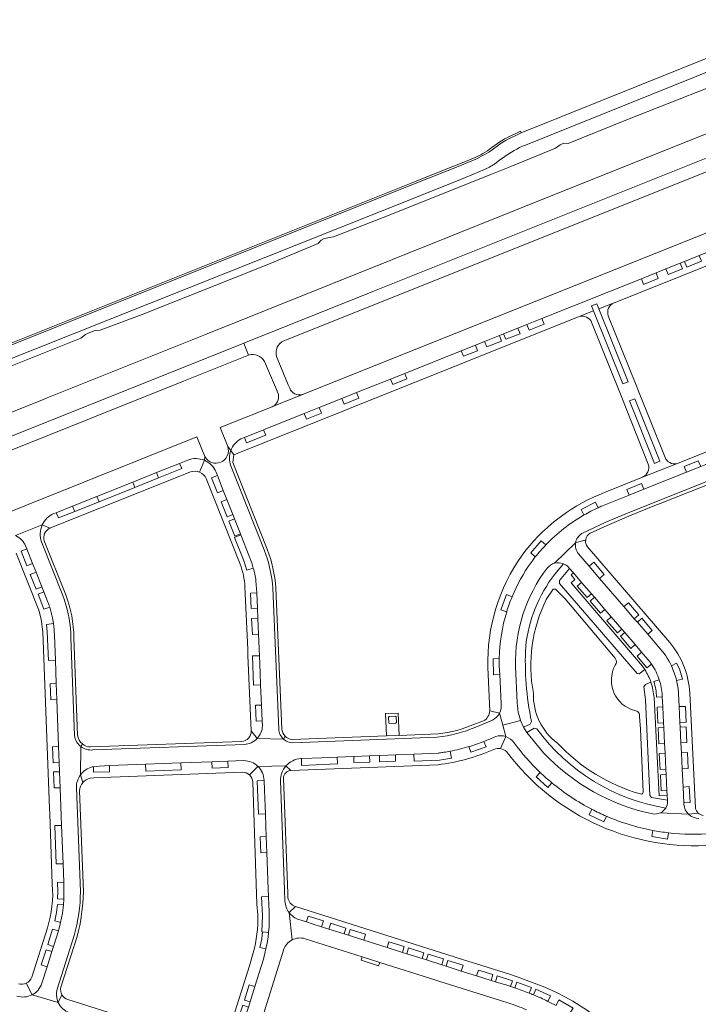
# Model space of a CAD drawing. Header units: metres. Extents: x 166325 to 190320, y 381923 to 404576.
# Tile 76 of 256: x 170906 to 171094, y 385986 to 386258. Entities that reach past the tile are written whole.
import ezdxf

# ---------------------------------------------------------------- set-up
doc = ezdxf.new("R2010")
doc.units = ezdxf.units.M
for name, color, linetype, lineweight in [('B-WE-VH-VERHARDING_ASFALT-GV', 8, 'Continuous', 18), ('B-WE-VH-VERHARDING_BETONSTRAATSTEEN-GV', 8, 'Continuous', 18), ('B-WE-VH-VERHARDING_HALFVERHARDING-GV', 8, 'Continuous', 18)]:
    doc.layers.add(name, color=color, linetype=linetype, lineweight=lineweight)

msp = doc.modelspace()

# ---------------------------------------------------------------- linework, layer by layer
at = {"layer": 'B-WE-VH-VERHARDING_ASFALT-GV', "flags": 128}
for points in [[(171291.711, 386326.181), (171290.472, 386325.763), (171133.668, 386262.607), (171044.558, 386226.757), (171040.393, 386224.755)], [(171045.7, 386223.414), (171135.284, 386259.473), (171292.099, 386322.571)], [(171144.193, 386235.357), (171142.755, 386238.628), (171023.76, 386191.038), (171003.483, 386182.928), (170967.741, 386168.634), (170969.099, 386165.327)], [(170978.852, 386169.283), (171076.025, 386208.115), (171144.193, 386235.357)], [(171030.882, 386219.037), (171027.532, 386217.696), (171014.751, 386212.597), (170899.955, 386166.713)], [(171037.14, 386218.16), (171038.669, 386219.289), (171039.655, 386220.017)], [(170899.386, 386162.774), (171016.058, 386209.228), (171029.116, 386214.431), (171034.389, 386216.646)], [(170951.066, 386158.111), (170969.099, 386165.327), (170967.741, 386168.634), (170870.184, 386129.617), (170785.923, 386095.988), (170793.496, 386091.496)], [(170980.484, 386156.108), (170980.089, 386157.066), (170976.865, 386164.949)], [(170973.496, 386163.544), (170976.801, 386155.757), (170977.195, 386154.845)], [(170794.853, 386095.602), (170951.066, 386158.111)], [(170975.648, 386151.018), (170976.165, 386151.225), (170984.321, 386154.489)]]:
    msp.add_lwpolyline(points, dxfattribs=at)
at = {"layer": 'B-WE-VH-VERHARDING_ASFALT-GV'}
for points in [[(171040.393, 386224.755, 0.0371003), (171038.605, 386223.651)], [(171036.173, 386221.856, -0.0524854), (171030.882, 386219.037)], [(171039.655, 386220.017, -0.0614953), (171045.7, 386223.414)], [(171034.389, 386216.646, 0.0412041), (171037.14, 386218.16)], [(170976.865, 386164.949, -0.3817975), (170978.852, 386169.283)], [(170969.099, 386165.327, -0.341396), (170973.496, 386163.544)], [(170977.195, 386154.845, -0.3573927), (170976.141, 386151.287)], [(170983.906, 386154.358, -0.367709), (170980.484, 386156.108)], [(170984.321, 386154.489, -0.0275631), (170983.906, 386154.358)], [(170976.141, 386151.287, -0.0470372), (170975.648, 386151.018)]]:
    msp.add_lwpolyline(points, format="xyb", dxfattribs=at)
at = {"layer": 'B-WE-VH-VERHARDING_BETONSTRAATSTEEN-GV', "flags": 128}
for points in [[(171040.393, 386224.755), (171044.558, 386226.757), (171044.341, 386227.238), (171040.394, 386225.334)], [(171038.666, 386224.31), (171035.821, 386222.262)], [(171036.173, 386221.856), (171038.605, 386223.651)], [(171030.706, 386219.527), (171027.319, 386218.165), (171025.325, 386217.351), (171014.599, 386213.052), (170914.003, 386172.822), (170901.585, 386167.856), (170900.164, 386167.288)], [(171150.31, 386213.707), (171149.536, 386215.488), (171147.773, 386219.862), (170984.321, 386154.489), (170976.165, 386151.225), (170975.648, 386151.018), (170961.235, 386145.252), (170963.331, 386139.974), (170964.154, 386138.911)], [(171077.804, 386186.441), (171081.865, 386188.066), (171084.594, 386189.157), (171088.548, 386190.739), (171089.738, 386191.215), (171093.841, 386192.856), (171096.398, 386193.879), (171100.477, 386195.511), (171117.706, 386202.403), (171121.819, 386204.048), (171129.263, 386207.025), (171133.36, 386208.664), (171138.523, 386210.755), (171145.766, 386213.645), (171146.127, 386213.771)], [(171064.558, 386177.533), (171064.01, 386178.899), (171065.49, 386179.449), (171066.026, 386178.111), (171070.249, 386179.772), (171149.209, 386211.344)], [(171094.476, 386191.277), (171090.359, 386189.652), (171089.738, 386191.215), (171088.548, 386190.739), (171089.173, 386189.186), (171085.224, 386187.581), (171084.594, 386189.157), (171081.865, 386188.066), (171082.501, 386186.495), (171078.4, 386184.881), (171077.804, 386186.441), (171050.235, 386175.413), (171050.864, 386173.868), (171046.768, 386172.234), (171046.151, 386173.78), (171043.615, 386172.765), (171044.225, 386171.228), (171040.305, 386169.666), (171039.691, 386171.195), (171038.524, 386170.729), (171039.137, 386169.197), (171035.049, 386167.555), (171034.423, 386169.088), (171031.873, 386168.068), (171032.462, 386166.507), (171028.589, 386164.982), (171027.979, 386166.511), (171012.318, 386160.246), (171012.937, 386158.722), (171009.022, 386157.152), (171008.411, 386158.683), (170999.004, 386154.92), (170999.643, 386153.368), (170995.525, 386151.711), (170994.907, 386153.281), (170988.639, 386150.774), (170989.261, 386149.211), (170985.144, 386147.553), (170984.517, 386149.125), (170973.26, 386144.613), (170973.883, 386143.116), (170968.548, 386141.039), (170967.995, 386142.51), (170966.935, 386142.092)], [(170966.935, 386142.092), (170967.995, 386142.51), (170973.26, 386144.613), (170984.517, 386149.125), (170988.639, 386150.774), (170994.907, 386153.281), (170999.004, 386154.92), (171008.411, 386158.683), (171012.318, 386160.246), (171027.979, 386166.511), (171031.873, 386168.068), (171034.423, 386169.088), (171038.524, 386170.729), (171039.691, 386171.195), (171043.615, 386172.765), (171046.151, 386173.78), (171050.235, 386175.413), (171077.804, 386186.441)], [(171070.249, 386179.772), (171066.026, 386178.111), (171074.118, 386157.918), (171072.672, 386157.325), (171064.558, 386177.533), (171060.639, 386175.991)], [(170964.154, 386138.911), (170964.976, 386137.686), (171060.639, 386175.991), (171064.558, 386177.533)], [(171076.374, 386156.94), (171068.646, 386176.21)], [(171064.034, 386174.375), (171071.814, 386154.907), (171072.18, 386153.992), (171079.728, 386135.105)], [(171166.82, 386166.89), (171087.57, 386135.227), (171078.102, 386131.489), (171067.621, 386127.284), (171066.113, 386126.679)], [(171168.164, 386164.041), (171165.349, 386162.921), (171159.788, 386160.696), (171142.297, 386153.7), (171138.175, 386152.051), (171128.502, 386148.182), (171118.324, 386144.111), (171109.486, 386140.576), (171105.359, 386138.925), (171094.232, 386134.474), (171090.291, 386132.898), (171078.521, 386128.19), (171074.422, 386126.55), (171067.018, 386123.589)], [(171084.38, 386136.977), (171077.016, 386155.34), (171076.374, 386156.94)], [(171067.018, 386123.589), (171074.422, 386126.55), (171073.781, 386128.137), (171077.869, 386129.791), (171078.521, 386128.19), (171090.291, 386132.898), (171089.671, 386134.498), (171093.574, 386136.025), (171094.232, 386134.474), (171105.359, 386138.925), (171104.729, 386140.51), (171108.841, 386142.132), (171109.486, 386140.576), (171118.324, 386144.111), (171117.603, 386145.912), (171127.797, 386149.965), (171128.502, 386148.182), (171138.175, 386152.051)], [(170956.857, 386136.188), (170956.964, 386137.247), (170954.813, 386142.683), (170860.398, 386104.911), (170856.539, 386103.37), (170858.202, 386099.103)], [(170964.154, 386138.911), (170963.331, 386139.974)], [(170956.964, 386137.247), (170956.857, 386136.188)], [(170964.976, 386137.686), (170964.154, 386138.911)], [(170974.259, 386111.645), (170964.749, 386135.556), (170964.976, 386137.686)], [(171119.727, 386139.846), (171074.636, 386121.885), (171067.942, 386119.031), (171061.331, 386115.902)], [(171063.634, 386116.001), (171068.354, 386118.19), (171074.946, 386121.016), (171081.53, 386123.643), (171083.003, 386124.231), (171098.378, 386130.368), (171099.892, 386130.972), (171116.271, 386137.51), (171118.483, 386138.186)], [(170915.205, 386121.437), (170915.872, 386121.703), (170920.361, 386123.496), (170927.111, 386126.18), (170937.051, 386130.171), (170943.597, 386132.778), (170950.008, 386135.353), (170952.264, 386136.251)], [(170952.264, 386136.251), (170950.008, 386135.353), (170950.607, 386133.891), (170944.185, 386131.323), (170937.641, 386128.707), (170927.698, 386124.732), (170920.967, 386122.041), (170916.484, 386120.248), (170915.872, 386121.703), (170915.205, 386121.437)], [(170955.555, 386132.882), (170956.857, 386136.188)], [(170964.193, 386134.687), (170973.434, 386111.446)], [(171078.102, 386131.489), (171087.57, 386135.227)], [(170911.97, 386118.301), (170914.105, 386117.4), (170953.056, 386132.964)], [(170965.203, 386120.014), (170964.744, 386121.194), (170963.167, 386120.562), (170961.513, 386124.69), (170963.085, 386125.309), (170962.072, 386127.847), (170960.516, 386127.221), (170958.872, 386131.341), (170960.454, 386131.99), (170960.087, 386132.92)], [(170960.087, 386132.92), (170960.454, 386131.99), (170962.072, 386127.847), (170963.085, 386125.309), (170964.744, 386121.194), (170965.203, 386120.014), (170966.847, 386115.882), (170966.968, 386115.576), (170969.303, 386109.669)], [(170957.375, 386131.168), (170966.735, 386107.498)], [(171061.925, 386121.061), (171061.108, 386122.542), (171065.104, 386124.608), (171065.858, 386123.08)], [(170911.97, 386118.301), (170904.566, 386115.386)], [(170914.105, 386117.4), (170911.97, 386118.301)], [(170970.398, 386106.39), (170968.631, 386105.786), (170967.644, 386108.681), (170965.229, 386114.874), (170966.968, 386115.576), (170966.847, 386115.882), (170965.276, 386115.247), (170963.617, 386119.376), (170965.203, 386120.014)], [(170917.694, 386098.745), (170911.793, 386113.61)], [(170918.475, 386099.012), (170912.55, 386113.906)], [(171051.347, 386112.776), (171050.095, 386113.909), (171047.18, 386110.566), (171048.45, 386109.449)], [(171053.795, 386107.723), (171059.588, 386113.348)], [(171059.588, 386113.348), (171062.393, 386114.218)], [(170904.738, 386110.53), (170911.014, 386094.698), (170911.691, 386092.224), (170912.172, 386088.77), (170913.992, 386039.861), (170914.048, 386038.361), (170914.772, 386018.91)], [(170912.452, 386099.773), (170911.9, 386101.161), (170910.291, 386100.519), (170908.66, 386104.618), (170910.262, 386105.278), (170909.334, 386107.61), (170907.756, 386106.977), (170906.118, 386111.076), (170907.695, 386111.729), (170907.395, 386112.481)], [(170907.395, 386112.481), (170907.695, 386111.729), (170909.334, 386107.61), (170910.262, 386105.278), (170911.9, 386101.161), (170912.452, 386099.773), (170913.576, 386096.949)], [(171072.981, 386095.704), (171066.256, 386103.518), (171063.374, 386106.867), (171060.37, 386110.358)], [(171060.37, 386110.358), (171063.374, 386106.867), (171064.656, 386107.962), (171067.541, 386104.62), (171066.256, 386103.518), (171072.981, 386095.704), (171074.268, 386096.791), (171077.119, 386093.465), (171075.852, 386092.368), (171076.698, 386091.385), (171077.982, 386092.495), (171080.842, 386089.145), (171079.552, 386088.068), (171082.563, 386084.57)], [(171085.658, 386085.801), (171062.912, 386112.265)], [(171057.626, 386106.648), (171057.941, 386106.282), (171058.983, 386105.071), (171061.27, 386102.412), (171063.997, 386099.241), (171064.824, 386098.281), (171067.709, 386094.927), (171069.485, 386092.863), (171072.418, 386089.453), (171073.207, 386088.537), (171076.091, 386085.184), (171077.889, 386083.094), (171079.614, 386081.09)], [(171073.207, 386088.537), (171072.418, 386089.453), (171071.166, 386088.457), (171068.274, 386091.815), (171069.485, 386092.863), (171067.709, 386094.927), (171066.535, 386093.869), (171063.616, 386097.246), (171064.824, 386098.281), (171063.997, 386099.241), (171062.786, 386098.193), (171060.052, 386101.389), (171061.27, 386102.412), (171058.983, 386105.071), (171058.352, 386104.473), (171059.426, 386103.224), (171058.414, 386102.334), (171078.119, 386079.221), (171078.773, 386078.268)], [(170972.924, 386062.733), (170972.874, 386064.075), (170971.167, 386063.992), (170970.982, 386068.426), (170972.674, 386068.481), (170972.598, 386070.197), (170972.43, 386074.094), (170970.487, 386074.009), (170970.16, 386082.05), (170972.104, 386082.085), (170971.832, 386088.094), (170970.136, 386088.028), (170969.927, 386092.414), (170971.667, 386092.486), (170971.541, 386095.247), (170969.845, 386095.169), (170969.673, 386099.409), (170971.359, 386099.489), (170971.125, 386102.879)], [(170971.125, 386102.879), (170971.359, 386099.489), (170971.541, 386095.247), (170971.667, 386092.486), (170971.832, 386088.094), (170972.104, 386082.085), (170972.291, 386077.346), (170972.43, 386074.094), (170972.598, 386070.197), (170972.674, 386068.481), (170972.874, 386064.075), (170972.924, 386062.733)], [(170912.452, 386099.773), (170910.841, 386099.139), (170912.453, 386095.031), (170914.048, 386095.586)], [(170913.576, 386096.949), (170912.452, 386099.773)], [(170968.093, 386101.155), (170968.846, 386083.835), (170968.916, 386082.226), (170969.822, 386061.384), (170971.447, 386059.186)], [(170977.457, 386061.808), (170975.821, 386100.783)], [(170978.331, 386061.914), (170976.668, 386100.817)], [(171040.545, 386094.306), (171038.893, 386094.859), (171040.457, 386099.066), (171042.03, 386098.442)], [(171082.563, 386084.57), (171079.552, 386088.068), (171076.698, 386091.385), (171075.852, 386092.368), (171072.981, 386095.704)], [(170911.869, 385991.478), (170913.326, 385996.063), (170911.712, 385996.573), (170913.046, 386000.782), (170914.669, 386000.288), (170915.116, 386001.694), (170913.513, 386002.193), (170914.842, 386006.436), (170916.476, 386005.971), (170917.085, 386008.317), (170915.471, 386008.73), (170915.932, 386011.111), (170916.179, 386013.319), (170917.852, 386013.177), (170917.966, 386014.806), (170916.254, 386014.853), (170916.277, 386017.005), (170916.236, 386019.374), (170917.925, 386019.434), (170917.733, 386024.571), (170915.838, 386024.5), (170915.436, 386035.126), (170917.338, 386035.163), (170916.947, 386045.608), (170915.274, 386045.534), (170915.105, 386049.966), (170916.782, 386050.034), (170916.687, 386052.58), (170915.016, 386052.483), (170914.851, 386056.931), (170916.523, 386056.974), (170916.036, 386070.004), (170914.358, 386069.951), (170914.21, 386074.371), (170915.871, 386074.415), (170915.63, 386080.857), (170913.728, 386080.774), (170913.394, 386088.773), (170913.174, 386090.8), (170915.096, 386091.005), (170914.83, 386092.559)], [(170914.83, 386092.559), (170915.096, 386091.005)], [(170919.864, 386088.474), (170919.918, 386087.034), (170920.932, 386060.035)], [(171080.65, 386079.743), (171079.319, 386078.806), (171076.665, 386082.042), (171077.889, 386083.094), (171076.091, 386085.184), (171074.875, 386084.125), (171071.994, 386087.493), (171073.207, 386088.537)], [(170915.367, 386087.935), (170915.462, 386085.367), (170915.63, 386080.857), (170915.871, 386074.415), (170916.036, 386070.004), (170916.523, 386056.974), (170916.687, 386052.58), (170916.782, 386050.034), (170916.947, 386045.608), (170917.338, 386035.163), (170917.733, 386024.571), (170917.925, 386019.434), (170918.001, 386017.392), (170917.966, 386014.806), (170917.852, 386013.177), (170917.569, 386010.865), (170917.085, 386008.317), (170916.476, 386005.971), (170915.116, 386001.694), (170914.669, 386000.288), (170913.326, 385996.063), (170911.869, 385991.478)], [(170921.783, 386060.157), (170920.755, 386087.052)], [(171079.614, 386081.09), (171077.889, 386083.094), (171076.665, 386082.042), (171079.319, 386078.806), (171080.65, 386079.743)], [(171038.99, 386068.904), (171038.603, 386076.906), (171036.875, 386076.865), (171036.769, 386081.301), (171038.479, 386081.318)], [(171038.479, 386081.318), (171036.769, 386081.301), (171036.875, 386076.865), (171038.603, 386076.906), (171038.486, 386079.325)], [(171087.542, 386075.298), (171089.171, 386075.658), (171088.36, 386078.508), (171087.552, 386080.079), (171086.118, 386079.322)], [(171035.336, 386078.834), (171035.83, 386066.905), (171038.53, 386066.214)], [(171038.486, 386079.325), (171038.603, 386076.906), (171038.99, 386068.904)], [(171043.523, 386068.101), (171043.472, 386069.178), (171042.997, 386079.156)], [(171082.778, 386075.463), (171081.247, 386074.945)], [(171081.308, 386070.543), (171082.746, 386043.323), (171084.971, 386043.414), (171084.902, 386044.799), (171083.322, 386044.72), (171083.067, 386049.134), (171084.682, 386049.215), (171084.608, 386050.7), (171083.011, 386050.621), (171082.761, 386055.033), (171084.388, 386055.114), (171084.252, 386057.856), (171082.661, 386057.777), (171082.426, 386062.213), (171084.031, 386062.293), (171083.967, 386063.569), (171082.366, 386063.489), (171082.146, 386067.896), (171083.748, 386067.976), (171083.611, 386070.72), (171082.039, 386070.635)], [(171082.039, 386070.635), (171083.611, 386070.72), (171083.591, 386071.126)], [(171083.591, 386071.126), (171083.611, 386070.72), (171083.748, 386067.976), (171083.967, 386063.569), (171084.031, 386062.293), (171084.252, 386057.856), (171084.388, 386055.114), (171084.608, 386050.7), (171084.682, 386049.215), (171084.902, 386044.799), (171084.971, 386043.414), (171085.034, 386042.15), (171085.052, 386041.787)], [(171089.598, 386041.016), (171089.58, 386041.395), (171089.363, 386045.78), (171089.112, 386050.867), (171088.895, 386055.267), (171088.76, 386058.009), (171088.543, 386062.396), (171088.479, 386063.684), (171088.261, 386068.097), (171088.084, 386071.704)], [(171088.084, 386071.704), (171088.261, 386068.097), (171090.002, 386068.078), (171090.162, 386063.781), (171088.479, 386063.684), (171088.543, 386062.396), (171090.231, 386062.487), (171090.438, 386058.088), (171088.76, 386058.009), (171088.895, 386055.267), (171090.579, 386055.348), (171090.802, 386050.941), (171089.112, 386050.867), (171089.363, 386045.78), (171091.036, 386045.89), (171091.269, 386041.477), (171089.58, 386041.395), (171089.598, 386041.016)], [(171092.836, 386039.935), (171091.235, 386071.778)], [(171038.53, 386066.214), (171035.83, 386066.905)], [(171034.095, 386064.105), (171031.664, 386063.185)], [(171031.959, 386062.38), (171036.606, 386064.279)], [(171040.314, 386059.731), (171039.43, 386062.943), (171038.53, 386066.214)], [(171038.53, 386066.214), (171039.43, 386062.943), (171044.39, 386064.229)], [(171050.753, 386055.26), (171046.92, 386059.871), (171046.131, 386060.902), (171045.223, 386062.379), (171044.39, 386064.229), (171039.43, 386062.943), (171040.314, 386059.731)], [(170971.447, 386059.186), (170969.822, 386061.384)], [(170967.096, 386058.395), (170925.379, 386056.876)], [(170971.447, 386059.186), (170978.802, 386059.014)], [(170979.208, 386059.875), (170978.802, 386059.014)], [(171021.534, 386060.471), (171010.77, 386060.051), (171007.273, 386059.914), (170981.201, 386058.896)], [(171021.274, 386059.598), (170981.373, 386058.035)], [(171030.084, 386056.97), (171030.568, 386055.401), (171034.818, 386056.951), (171034.238, 386058.403)], [(171038.814, 386056.405), (171040.314, 386059.731)], [(170922.65, 386056.989), (170922.608, 386049.202)], [(170923.115, 386057.707), (170922.65, 386056.989)], [(170967.955, 386057.587), (170926.021, 386056.059)], [(171024.875, 386055.699), (171025.214, 386053.759), (171021.959, 386053.267), (171014.965, 386052.942), (171014.853, 386054.909)], [(170925.817, 386051.334), (170926.143, 386051.377), (170927.821, 386051.6), (170930.574, 386051.702), (170940.567, 386052.075), (170950.31, 386052.439), (170958.971, 386052.762), (170963.387, 386052.927), (170967.799, 386053.091)], [(170967.799, 386053.091), (170963.387, 386052.927), (170963.443, 386051.227), (170959.037, 386051.053), (170958.971, 386052.762), (170950.31, 386052.439), (170950.392, 386050.519), (170940.626, 386050.178), (170940.567, 386052.075), (170930.574, 386051.702), (170930.625, 386050), (170926.203, 386049.857), (170926.143, 386051.377), (170925.817, 386051.334)], [(170983.559, 386053.661), (170983.728, 386053.668), (170989.329, 386053.891), (170993.637, 386054.063), (170998.187, 386054.245), (171002.6, 386054.42), (171005.348, 386054.53), (171009.739, 386054.705), (171014.853, 386054.909), (171021.565, 386055.177), (171021.748, 386055.2), (171021.931, 386055.224)], [(171014.853, 386054.909), (171009.739, 386054.705), (171009.801, 386052.986), (171005.373, 386052.803), (171005.348, 386054.53), (171002.6, 386054.42), (171002.67, 386052.699), (170998.243, 386052.537), (170998.187, 386054.245), (170993.637, 386054.063), (170993.671, 386052.162), (170983.779, 386051.757), (170983.728, 386053.668), (170983.559, 386053.661)], [(170971.7, 386051.509), (170969.338, 386049.119)], [(170979.447, 386051.644), (170971.7, 386051.509)], [(170979.447, 386051.644), (170980.827, 386050.407), (171021.531, 386051.973)], [(170980.827, 386050.407), (170979.447, 386051.644)], [(170922.608, 386049.202), (170923.181, 386047.02)], [(170925.245, 386048.24), (170926.253, 386048.345), (170967.293, 386049.891)], [(170973.405, 386047.639), (170973.505, 386044.965), (170973.672, 386040.535), (170973.754, 386038.331), (170973.886, 386034.845), (170973.989, 386032.099), (170974.156, 386027.67), (170974.538, 386017.511), (170974.615, 386015.535), (170974.716, 386013.091), (170974.778, 386011.578), (170974.816, 386010.664), (170974.778, 386007.065), (170974.629, 386005.56), (170974.511, 386004.364), (170974.226, 386002.604), (170973.869, 386001.047), (170973.215, 385998.189), (170970.821, 385990.561), (170969.497, 385986.342), (170969.047, 385984.908), (170967.729, 385980.709), (170967.025, 385978.463), (170965.72, 385974.306)], [(170969.267, 385991.072), (170970.821, 385990.561), (170973.215, 385998.189), (170973.869, 386001.047), (170972.219, 386001.399), (170972.73, 386003.761), (170972.98, 386005.714), (170972.79, 386005.732), (170972.906, 386010.279), (170972.712, 386015.4), (170974.615, 386015.535), (170974.538, 386017.511), (170974.156, 386027.67), (170972.448, 386027.585), (170972.285, 386032.032), (170973.989, 386032.099), (170973.886, 386034.845), (170973.754, 386038.331), (170971.858, 386038.241), (170971.468, 386047.533), (170973.405, 386047.639)], [(170977.919, 386047.469), (170979.032, 386017.311), (170979.172, 386014.178)], [(170979.978, 386015.232), (170979.918, 386016.341), (170978.762, 386048.267)], [(171053.073, 386046.942), (171051.957, 386045.682), (171048.649, 386048.649), (171049.802, 386049.848)], [(170922.556, 386016.858), (170921.463, 386045.543)], [(170923.379, 386016.796), (170922.344, 386044.774)], [(170970.274, 386047.145), (170971.419, 386013.377), (170971.643, 386010.403)], [(171068.119, 386037.714), (171067.392, 386036.198), (171063.37, 386038.121), (171064.117, 386039.619)], [(171090.861, 386038.269), (171082.999, 386038.617)], [(171093.537, 386038.599), (171090.861, 386038.269)], [(171080.94, 386033.804), (171080.673, 386032.126), (171085.051, 386031.393), (171085.322, 386033.133)], [(170980.338, 386011.04), (170982.05, 386012.713)], [(171054.478, 385988.832), (171053.105, 385989.485), (171051.051, 385990.393), (171044.459, 385992.905), (171041.62, 385993.877), (171031.922, 385996.943), (171030.036, 385997.54), (170982.05, 386012.713)], [(170980.338, 386011.04), (170981.12, 386003.484)], [(170983.048, 386009.11), (170985.081, 386008.464), (170985.581, 386010.071), (170989.8, 386008.741), (170989.314, 386007.121), (170991.313, 386006.488), (170991.838, 386008.099), (170996.04, 386006.765), (170995.549, 386005.147), (170996.752, 386004.766), (170997.247, 386006.381), (171001.472, 386005.043), (171000.984, 386003.426), (171007.475, 386001.371), (171007.929, 386002.977), (171012.181, 386001.638), (171011.688, 386000.037), (171012.895, 385999.655), (171013.386, 386001.287), (171017.616, 385999.933), (171017.11, 385998.32), (171018.326, 385997.935), (171018.792, 385999.572), (171023.04, 385998.215), (171022.54, 385996.601), (171023.763, 385996.214), (171024.269, 385997.816), (171028.477, 385996.471), (171027.978, 385994.879), (171032.2, 385993.542), (171032.697, 385995.153), (171036.705, 385993.89), (171036.206, 385992.274), (171037.392, 385991.898), (171037.913, 385993.514), (171042.142, 385992.163), (171041.622, 385990.623)], [(170913.434, 386006.832), (170909.081, 385993.136)], [(171038.268, 385991.621), (171037.392, 385991.898), (171036.206, 385992.274), (171032.2, 385993.542), (171027.978, 385994.879), (171023.763, 385996.214), (171022.54, 385996.601), (171018.326, 385997.935), (171017.11, 385998.32), (171012.895, 385999.655), (171011.688, 386000.037), (171007.475, 386001.371), (171000.984, 386003.426), (170996.752, 386004.766), (170995.549, 386005.147), (170991.313, 386006.488), (170989.314, 386007.121), (170986.962, 386007.866), (170985.081, 386008.464), (170983.048, 386009.11)], [(170916.085, 385989.883), (170920.799, 386004.68)], [(170917.156, 385990.41), (170921.633, 386004.469)], [(170984.721, 386003.815), (171000.555, 385998.789), (171005.394, 385997.262), (171020.615, 385992.461), (171022.075, 385992.001), (171038.803, 385986.724), (171041.104, 385985.998)], [(170962.823, 385971.241), (170968.292, 385967.456), (170968.721, 385968.776), (170969.344, 385970.691), (170970.047, 385972.93), (170978.752, 386000.639), (170978.788, 386000.752)], [(170970.384, 385999.869), (170969.373, 385996.355), (170962.926, 385975.97)], [(171041.622, 385990.623), (171042.142, 385992.163), (171037.913, 385993.514), (171037.392, 385991.898)], [(170909.179, 385988.295), (170907.575, 385991.5)], [(170965.72, 385974.306), (170964.098, 385974.781), (170965.434, 385978.997), (170967.025, 385978.463), (170967.729, 385980.709), (170966.144, 385981.203), (170967.481, 385985.433), (170969.047, 385984.908), (170969.497, 385986.342), (170967.93, 385986.837), (170969.267, 385991.072)], [(171037.392, 385991.898), (171038.268, 385991.621)], [(171046.744, 385988.778), (171047.37, 385990.327), (171043.37, 385991.765), (171042.816, 385990.228)], [(170909.179, 385988.295), (170916.405, 385986.185)], [(170916.405, 385986.185), (170917.447, 385988.285)], [(171051.94, 385986.482), (171052.696, 385988.022), (171048.559, 385989.839), (171047.911, 385988.301)], [(170959.486, 385974.168), (170919.071, 385986.957)], [(171058.025, 385983.191), (171058.914, 385984.636), (171054.978, 385986.876), (171054.188, 385985.346)]]:
    msp.add_lwpolyline(points, dxfattribs=at)
at = {"layer": 'B-WE-VH-VERHARDING_BETONSTRAATSTEEN-GV'}
for points in [[(171040.394, 386225.334, 0.0333524), (171038.666, 386224.31)], [(171035.821, 386222.262, -0.0539037), (171030.706, 386219.527)], [(171068.646, 386176.21, -0.4037075), (171070.249, 386179.772)], [(171060.639, 386175.991, -0.37143), (171064.034, 386174.375)], [(170963.331, 386139.974, -0.9223242), (170956.964, 386137.247)], [(170964.154, 386138.911, -0.1838362), (170966.935, 386142.092)], [(170964.193, 386134.687, -0.1839507), (170964.154, 386138.911)], [(170956.857, 386136.188, 0.1970407), (170952.264, 386136.251)], [(170956.857, 386136.188, -0.1969842), (170960.087, 386132.92)], [(171079.728, 386135.105, -0.3778239), (171078.102, 386131.489)], [(171087.57, 386135.227, -0.3510417), (171084.38, 386136.977)], [(170953.056, 386132.964, -0.1824735), (170955.555, 386132.882)], [(170955.555, 386132.882, -0.1827841), (170957.375, 386131.168)], [(171066.113, 386126.679, 0.1349485), (171044.799, 386109.94)], [(171067.018, 386123.589, 0.0048832), (171065.858, 386123.08)], [(170911.97, 386118.301, -0.1888202), (170915.205, 386121.437)], [(171061.925, 386121.061, 0.0718229), (171051.347, 386112.776)], [(171061.925, 386121.061, -0.0233736), (171065.858, 386123.08)], [(170911.97, 386118.301, 0.1976126), (170911.793, 386113.61)], [(170912.55, 386113.906, -0.3891713), (170914.105, 386117.4)], [(171061.331, 386115.902, 0.2171668), (171059.588, 386113.348)], [(171062.393, 386114.218, -0.2294751), (171063.634, 386116.001)], [(170904.566, 386115.386, -0.1918368), (170907.395, 386112.481)], [(171051.347, 386112.776, 0.0234787), (171048.45, 386109.449)], [(171060.37, 386110.358, -0.2167652), (171059.588, 386113.348)], [(171062.912, 386112.265, -0.2113739), (171062.393, 386114.218)], [(170973.434, 386111.446, -0.0659215), (170975.821, 386100.783)], [(170976.668, 386100.817, 0.0673218), (170974.259, 386111.645)], [(170966.735, 386107.498, -0.081668), (170968.093, 386101.155)], [(170969.303, 386109.669, 0.0066844), (170969.46, 386109.175)], [(170969.46, 386109.175, -0.0272242), (170970.398, 386106.39)], [(171044.799, 386109.94, 0.1634648), (171035.336, 386078.834)], [(171042.03, 386098.442, -0.0578364), (171047.288, 386107.916)], [(171048.45, 386109.449, 0.0100829), (171047.288, 386107.916)], [(171051.735, 386106.382, -0.1607969), (171053.795, 386107.723)], [(171053.795, 386107.723, -0.1608803), (171056.25, 386107.576)], [(171056.25, 386107.576, -0.1041587), (171057.626, 386106.648)], [(170971.125, 386102.879, 0.0332545), (170970.398, 386106.39)], [(171042.997, 386079.156, -0.1717398), (171051.735, 386106.382)], [(170913.576, 386096.949, -0.0116161), (170914.048, 386095.586)], [(170919.864, 386088.474, 0.0751986), (170917.694, 386098.745)], [(170920.755, 386087.052, 0.0897879), (170918.475, 386099.012)], [(171042.03, 386098.442, 0.0238174), (171040.545, 386094.306)], [(170914.048, 386095.586, -0.0270748), (170914.83, 386092.559)], [(171038.479, 386081.318, -0.0702059), (171040.545, 386094.306)], [(170915.096, 386091.005, -0.0270886), (170915.367, 386087.935)], [(171091.235, 386071.778, 0.1613982), (171085.658, 386085.801)], [(171086.118, 386079.322, 0.0762652), (171082.563, 386084.57)], [(171038.479, 386081.318, 0.0125455), (171038.486, 386079.325)], [(171079.614, 386081.09, -0.0240116), (171080.65, 386079.743)], [(171078.773, 386078.268, -0.0589285), (171080.457, 386074.766)], [(171080.65, 386079.743, -0.0711074), (171082.778, 386075.463)], [(171086.118, 386079.322, -0.0506809), (171087.542, 386075.298)], [(171080.457, 386074.766, -0.0655556), (171081.308, 386070.543)], [(171082.039, 386070.635, 0.0662629), (171081.247, 386074.945)], [(171082.778, 386075.463, -0.0656959), (171083.591, 386071.126)], [(171088.084, 386071.704, 0.0430267), (171087.542, 386075.298)], [(171035.83, 386066.905, -0.2785947), (171034.095, 386064.105)], [(171038.99, 386068.904, -0.1547001), (171038.53, 386066.214)], [(171044.39, 386064.229, -0.0679342), (171043.523, 386068.101)], [(171036.606, 386064.279, 0.1541845), (171038.53, 386066.214)], [(170969.822, 386061.384, -0.4102521), (170967.096, 386058.395)], [(170972.924, 386062.733, -0.1891329), (170971.447, 386059.186)], [(170978.802, 386059.014, -0.2042444), (170977.457, 386061.808)], [(170979.208, 386059.875, -0.1790109), (170978.331, 386061.914)], [(171031.959, 386062.38, -0.0795437), (171021.274, 386059.598)], [(171031.664, 386063.185, -0.0716558), (171021.534, 386060.471)], [(170920.932, 386060.035, 0.1994764), (170922.65, 386056.989)], [(170923.115, 386057.707, -0.196726), (170921.783, 386060.157)], [(170967.955, 386057.587, 0.1887432), (170971.447, 386059.186)], [(170981.373, 386058.035, -0.1792375), (170978.802, 386059.014)], [(170981.201, 386058.896, -0.1790544), (170979.208, 386059.875)], [(171034.238, 386058.403, -0.021373), (171030.084, 386056.97)], [(171037.486, 386059.806, -0.0174796), (171034.238, 386058.403)], [(171040.314, 386059.731, 0.15453), (171037.486, 386059.806)], [(171040.314, 386059.731, -0.1545697), (171042.583, 386058.04)], [(170922.65, 386056.989, 0.1993175), (170926.021, 386056.059)], [(170925.379, 386056.876, -0.1683082), (170923.115, 386057.707)], [(171021.531, 386051.973, 0.0753205), (171036.952, 386056.205)], [(171023.161, 386055.401, 0.0081253), (171024.875, 386055.699)], [(171027.448, 386056.256, -0.0128139), (171024.875, 386055.699)], [(171030.084, 386056.97, -0.0127826), (171027.448, 386056.256)], [(171036.952, 386056.205, -0.1417627), (171038.814, 386056.405)], [(171038.814, 386056.405, -0.1415281), (171040.495, 386055.577)], [(171040.495, 386055.577, 0.1285071), (171066.327, 386035.045)], [(171042.583, 386058.04, 0.0438014), (171049.802, 386049.848)], [(170967.799, 386053.091, -0.194714), (170971.7, 386051.509)], [(170979.447, 386051.644, -0.1962697), (170983.559, 386053.661)], [(171021.931, 386055.224, 0.0071686), (171023.161, 386055.401)], [(171080.972, 386038.363, -0.1540443), (171050.753, 386055.26)], [(170922.608, 386049.202, -0.1724862), (170925.817, 386051.334)], [(170973.405, 386047.639, 0.1954659), (170971.7, 386051.509)], [(170979.447, 386051.644, 0.190211), (170977.919, 386047.469)], [(170978.762, 386048.267, -0.4007261), (170980.827, 386050.407)], [(170922.608, 386049.202, 0.1714202), (170921.463, 386045.543)], [(170923.181, 386047.02, -0.171672), (170925.245, 386048.24)], [(170967.293, 386049.891, -0.1944195), (170969.338, 386049.119)], [(170969.338, 386049.119, -0.1945134), (170970.274, 386047.145)], [(171053.073, 386046.942, -0.017955), (171049.802, 386049.848)], [(170922.344, 386044.774, -0.1714923), (170923.181, 386047.02)], [(171053.073, 386046.942, 0.0530999), (171064.117, 386039.619)], [(171068.119, 386037.714, -0.0183622), (171064.117, 386039.619)], [(171084.534, 386039.966, -0.1504857), (171082.999, 386038.617)], [(171085.052, 386041.787, -0.1383955), (171084.534, 386039.966)], [(171089.598, 386041.016, 0.1881081), (171090.861, 386038.269)], [(171093.537, 386038.599, -0.1624683), (171092.836, 386039.935)], [(171080.94, 386033.804, -0.0543021), (171068.119, 386037.714)], [(171082.999, 386038.617, -0.1500305), (171080.972, 386038.363)], [(171093.738, 386037.103, -0.1938131), (171090.861, 386038.269)], [(171094.9, 386037.955, -0.1629066), (171093.537, 386038.599)], [(171066.327, 386035.045, 0.1229499), (171097.666, 386029.74)], [(171085.322, 386033.133, -0.0189852), (171080.94, 386033.804)], [(171097.504, 386032.914, -0.049501), (171085.322, 386033.133)], [(170914.772, 386018.91, -0.0958742), (170913.434, 386006.832)], [(170920.799, 386004.68, 0.070216), (170922.556, 386016.858)], [(170921.633, 386004.469, 0.0619866), (170923.379, 386016.796)], [(170982.05, 386012.713, -0.294457), (170979.978, 386015.232)], [(170979.172, 386014.178, 0.1504785), (170980.338, 386011.04)], [(170971.643, 386010.403, -0.0762297), (170970.384, 385999.869)], [(170983.048, 386009.11, -0.1496161), (170980.338, 386011.04)], [(170981.12, 386003.484, -0.1963347), (170984.721, 386003.815)], [(170978.788, 386000.752, -0.1947096), (170981.12, 386003.484)], [(170909.081, 385993.136, -0.1916121), (170907.575, 385991.5)], [(170907.575, 385991.5, -0.1900483), (170905.37, 385991.341)], [(170909.179, 385988.295, 0.1973397), (170911.869, 385991.478)], [(170917.447, 385988.285, -0.1914829), (170917.156, 385990.41)], [(171041.622, 385990.623, 0.0112232), (171038.268, 385991.621)], [(171041.622, 385990.623, -0.0036154), (171042.816, 385990.228)], [(171042.816, 385990.228, -0.0133048), (171046.744, 385988.778)], [(170904.99, 385987.934, 0.199312), (170909.179, 385988.295)], [(170916.085, 385989.883, 0.1752281), (170916.405, 385986.185)], [(170919.071, 385986.957, -0.1876173), (170917.447, 385988.285)], [(171047.911, 385988.301, 0.0039713), (171046.744, 385988.778)], [(171047.911, 385988.301, -0.0140791), (171051.94, 385986.482)], [(171082.823, 385962.785, 0.1449591), (171054.478, 385988.832)], [(170919.513, 385983.337, -0.2008044), (170916.405, 385986.185)], [(171041.104, 385985.998, -0.0171069), (171045.978, 385984.187)], [(171054.188, 385985.346, 0.008169), (171051.94, 385986.482)]]:
    msp.add_lwpolyline(points, format="xyb", dxfattribs=at)
at = {"layer": 'B-WE-VH-VERHARDING_BETONSTRAATSTEEN-GV', "flags": 128}
for points in [[(171093.841, 386192.856), (171089.738, 386191.215), (171090.359, 386189.652), (171094.476, 386191.277)], [(171088.548, 386190.739), (171084.594, 386189.157), (171085.224, 386187.581), (171089.173, 386189.186)], [(171081.865, 386188.066), (171077.804, 386186.441), (171078.4, 386184.881), (171082.501, 386186.495)], [(171050.235, 386175.413), (171046.151, 386173.78), (171046.768, 386172.234), (171050.864, 386173.868)], [(171043.615, 386172.765), (171039.691, 386171.195), (171040.305, 386169.666), (171044.225, 386171.228)], [(171038.524, 386170.729), (171034.423, 386169.088), (171035.049, 386167.555), (171039.137, 386169.197)], [(171031.873, 386168.068), (171027.979, 386166.511), (171028.589, 386164.982), (171032.462, 386166.507)], [(171012.318, 386160.246), (171008.411, 386158.683), (171009.022, 386157.152), (171012.937, 386158.722)], [(170999.004, 386154.92), (170994.907, 386153.281), (170995.525, 386151.711), (170999.643, 386153.368)], [(171074.56, 386152.629), (171076.028, 386153.187), (171082.89, 386135.93), (171081.421, 386135.332)], [(170988.639, 386150.774), (170984.517, 386149.125), (170985.144, 386147.553), (170989.261, 386149.211)], [(171090.291, 386132.898), (171094.232, 386134.474), (171093.574, 386136.025), (171089.671, 386134.498)], [(170944.185, 386131.323), (170943.597, 386132.778), (170937.051, 386130.171), (170937.641, 386128.707)], [(170960.454, 386131.99), (170958.872, 386131.341), (170960.516, 386127.221), (170962.072, 386127.847)], [(171078.521, 386128.19), (171077.869, 386129.791), (171073.781, 386128.137), (171074.422, 386126.55)], [(170927.698, 386124.732), (170927.111, 386126.18), (170920.361, 386123.496), (170920.967, 386122.041)], [(170963.085, 386125.309), (170961.513, 386124.69), (170963.167, 386120.562), (170964.744, 386121.194)], [(170965.203, 386120.014), (170963.617, 386119.376), (170965.276, 386115.247), (170966.847, 386115.882)], [(170907.695, 386111.729), (170906.118, 386111.076), (170907.756, 386106.977), (170909.334, 386107.61)], [(171063.374, 386106.867), (171066.256, 386103.518), (171067.541, 386104.62), (171064.656, 386107.962)], [(170910.262, 386105.278), (170908.66, 386104.618), (170910.291, 386100.519), (170911.9, 386101.161)], [(171061.27, 386102.412), (171060.052, 386101.389), (171062.786, 386098.193), (171063.997, 386099.241)], [(170971.359, 386099.489), (170969.673, 386099.409), (170969.845, 386095.169), (170971.541, 386095.247)], [(171064.824, 386098.281), (171063.616, 386097.246), (171066.535, 386093.869), (171067.709, 386094.927)], [(171072.981, 386095.704), (171075.852, 386092.368), (171077.119, 386093.465), (171074.268, 386096.791)], [(170971.667, 386092.486), (170969.927, 386092.414), (170970.136, 386088.028), (170971.832, 386088.094)], [(171069.485, 386092.863), (171068.274, 386091.815), (171071.166, 386088.457), (171072.418, 386089.453)], [(171076.698, 386091.385), (171079.552, 386088.068), (171080.842, 386089.145), (171077.982, 386092.495)], [(171073.207, 386088.537), (171071.994, 386087.493), (171074.875, 386084.125), (171076.091, 386085.184)], [(170915.871, 386074.415), (170914.21, 386074.371), (170914.358, 386069.951), (170916.036, 386070.004)], [(170972.674, 386068.481), (170970.982, 386068.426), (170971.167, 386063.992), (170972.874, 386064.075)], [(171083.748, 386067.976), (171082.146, 386067.896), (171082.366, 386063.489), (171083.967, 386063.569)], [(171088.261, 386068.097), (171088.479, 386063.684), (171090.162, 386063.781), (171090.002, 386068.078)], [(171007.273, 386059.914), (171010.77, 386060.051), (171010.528, 386066.236), (171007.031, 386066.099)], [(171009.923, 386065.228), (171009.995, 386063.631), (171009.863, 386063.48), (171008.048, 386063.404), (171007.909, 386063.538), (171007.849, 386065.154), (171007.975, 386065.285), (171009.785, 386065.359)], [(171084.031, 386062.293), (171082.426, 386062.213), (171082.661, 386057.777), (171084.252, 386057.856)], [(171088.543, 386062.396), (171088.76, 386058.009), (171090.438, 386058.088), (171090.231, 386062.487)], [(170916.523, 386056.974), (170914.851, 386056.931), (170915.016, 386052.483), (170916.687, 386052.58)], [(170963.387, 386052.927), (170958.971, 386052.762), (170959.037, 386051.053), (170963.443, 386051.227)], [(171002.6, 386054.42), (170998.187, 386054.245), (170998.243, 386052.537), (171002.67, 386052.699)], [(171009.739, 386054.705), (171005.348, 386054.53), (171005.373, 386052.803), (171009.801, 386052.986)], [(171084.388, 386055.114), (171082.761, 386055.033), (171083.011, 386050.621), (171084.608, 386050.7)], [(171088.895, 386055.267), (171089.112, 386050.867), (171090.802, 386050.941), (171090.579, 386055.348)], [(170916.782, 386050.034), (170915.105, 386049.966), (170915.274, 386045.534), (170916.947, 386045.608)], [(170930.574, 386051.702), (170927.821, 386051.6), (170926.143, 386051.377), (170926.203, 386049.857), (170930.625, 386050)], [(171084.682, 386049.215), (171083.067, 386049.134), (171083.322, 386044.72), (171084.902, 386044.799)], [(171089.363, 386045.78), (171089.58, 386041.395), (171091.269, 386041.477), (171091.036, 386045.89)], [(170973.989, 386032.099), (170972.285, 386032.032), (170972.448, 386027.585), (170974.156, 386027.67)], [(170917.925, 386019.434), (170916.236, 386019.374), (170916.277, 386017.005), (170916.254, 386014.853), (170917.966, 386014.806), (170918.001, 386017.392)], [(170917.852, 386013.177), (170916.179, 386013.319), (170915.932, 386011.111), (170915.471, 386008.73), (170917.085, 386008.317), (170917.569, 386010.865)], [(170985.081, 386008.464), (170986.962, 386007.866), (170989.314, 386007.121), (170989.8, 386008.741), (170985.581, 386010.071)], [(170916.476, 386005.971), (170914.842, 386006.436), (170913.513, 386002.193), (170915.116, 386001.694)], [(170991.313, 386006.488), (170995.549, 386005.147), (170996.04, 386006.765), (170991.838, 386008.099)], [(170974.629, 386005.56), (170972.98, 386005.714), (170972.73, 386003.761), (170972.219, 386001.399), (170973.869, 386001.047), (170974.226, 386002.604), (170974.511, 386004.364)], [(170996.752, 386004.766), (171000.984, 386003.426), (171001.472, 386005.043), (170997.247, 386006.381)], [(171007.475, 386001.371), (171011.688, 386000.037), (171012.181, 386001.638), (171007.929, 386002.977)], [(171012.895, 385999.655), (171017.11, 385998.32), (171017.616, 385999.933), (171013.386, 386001.287)], [(170914.669, 386000.288), (170913.046, 386000.782), (170911.712, 385996.573), (170913.326, 385996.063)], [(171000.555, 385998.789), (171000.375, 385998.229), (171000.253, 385997.848), (171005.094, 385996.319), (171005.215, 385996.7), (171005.394, 385997.262)], [(171018.326, 385997.935), (171022.54, 385996.601), (171023.04, 385998.215), (171018.792, 385999.572)], [(171023.763, 385996.214), (171027.978, 385994.879), (171028.477, 385996.471), (171024.269, 385997.816)], [(171032.2, 385993.542), (171036.206, 385992.274), (171036.705, 385993.89), (171032.697, 385995.153)], [(170970.821, 385990.561), (170969.267, 385991.072), (170967.93, 385986.837), (170969.497, 385986.342)]]:
    msp.add_lwpolyline(points, close=True, dxfattribs=at)
at = {"layer": 'B-WE-VH-VERHARDING_HALFVERHARDING-GV', "flags": 128}
for points in [[(170642.521, 386049.454), (170643.45, 386048.273), (170643.797, 386048.412), (170649.308, 386050.608), (170649.418, 386050.372), (170649.239, 386050.296), (170649.722, 386049.115), (170649.819, 386049.154), (170666.287, 386055.754), (170666.399, 386055.475), (170665.733, 386055.208), (170666.071, 386054.363), (170667.281, 386054.85), (170668.49, 386055.337), (170702.265, 386068.945), (170912.054, 386152.966), (170913.365, 386153.489), (170957.208, 386170.977), (171060.192, 386212.287), (171163.162, 386253.452)], [(171096.931, 386239.493), (171073.501, 386230.279), (171057.529, 386223.846), (171056.317, 386223.91), (171055.314, 386223.51), (171054.035, 386222.55), (171041.684, 386217.53), (171036.592, 386215.46), (171005.849, 386203.214), (170992.577, 386198.047), (170990.034, 386197.58), (170989.186, 386197.147), (170988.321, 386196.162), (170973.955, 386190.226), (170939.677, 386176.549), (170928.062, 386172.162), (170926.648, 386172.077), (170925.832, 386171.801), (170923.99, 386170.999), (170922.676, 386170.004), (170899.062, 386160.547)], [(171056.25, 386107.576), (171053.817, 386104.687)], [(171078.773, 386078.268), (171077.22, 386077.135), (171076.647, 386077.185), (171055.177, 386102.09), (171055.117, 386102.949), (171057.941, 386106.282), (171057.626, 386106.648)], [(171051.482, 386097.674), (171053.42, 386100.548), (171054.03, 386100.561), (171056.758, 386097.846), (171070.59, 386081.403)], [(171080.637, 386042.891), (171080.186, 386043.46), (171078.969, 386070.032), (171078.512, 386073.481), (171078.95, 386074.201), (171080.457, 386074.766)], [(171047.375, 386063.921), (171047.021, 386063.203), (171045.223, 386062.379), (171046.131, 386060.902), (171048.155, 386062.045), (171048.877, 386061.896)], [(171077.279, 386065.297), (171077.537, 386061.757), (171078.3, 386044.422)], [(171085.052, 386041.787), (171085.034, 386042.15), (171080.637, 386042.891)]]:
    msp.add_lwpolyline(points, dxfattribs=at)
at = {"layer": 'B-WE-VH-VERHARDING_HALFVERHARDING-GV'}
for points in [[(171053.817, 386104.687, 0.1345911), (171045.788, 386084.695)], [(171047.931, 386071.778, -0.1629181), (171051.482, 386097.674)], [(171045.788, 386084.695, 0.0623415), (171047.375, 386063.921)], [(171070.59, 386081.403, -0.3430646), (171070.554, 386079.474)], [(171070.554, 386079.474, 0.4876188), (171075.985, 386066.946)], [(171054.569, 386057.926, -0.2447154), (171047.931, 386071.778)], [(171075.985, 386066.946, -0.4440781), (171077.279, 386065.297)], [(171048.877, 386061.896, 0.1961654), (171084.534, 386039.966)], [(171077.487, 386043.898, -0.1343432), (171054.569, 386057.926)], [(171078.3, 386044.422, -0.5993904), (171077.487, 386043.898)]]:
    msp.add_lwpolyline(points, format="xyb", dxfattribs=at)

doc.saveas('drawing.dxf')
